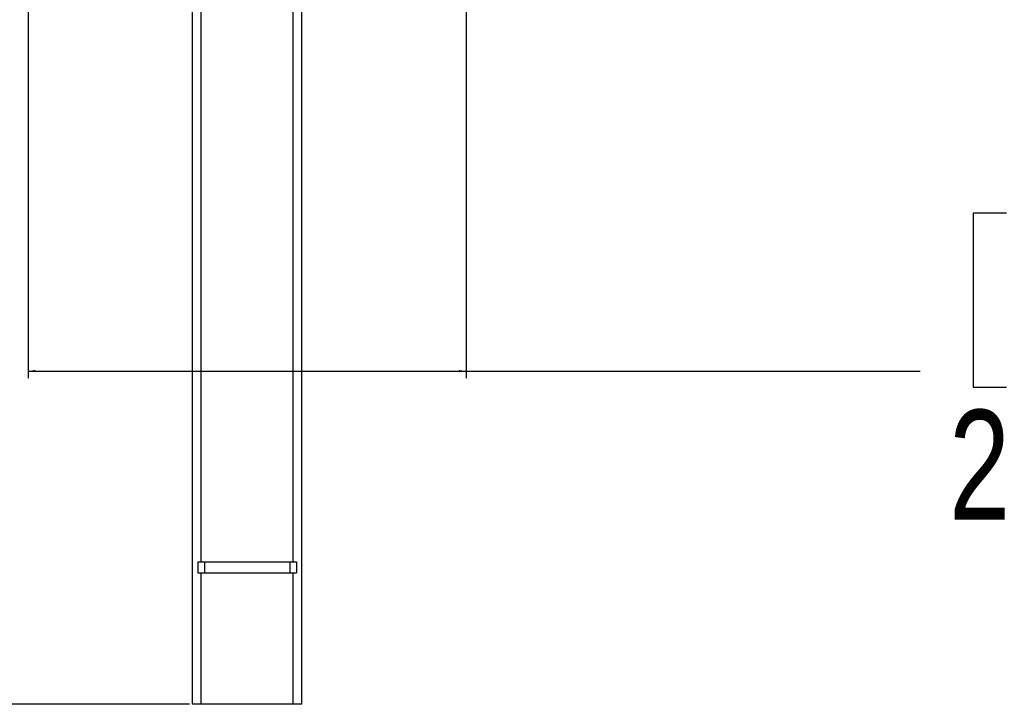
# Model space of a CAD drawing. Header units: millimetres. Extents: x 20 to 19889, y 40 to 15516.
# Tile 90 of 115: x 17788 to 18687, y 1098 to 1723. Entities that reach past the tile are written whole.
import ezdxf

# ---------------------------------------------------------------- set-up
doc = ezdxf.new("R2010")
doc.units = ezdxf.units.MM
doc.header["$LTSCALE"] = 2
doc.layers.add('COMPONENT_GEOMETRY', color=7, linetype='Continuous')
doc.styles.add('SLDTEXTSTYLE0', font='TXT', dxfattribs={"width": 0.75})
doc.dimstyles.new('SLDDIMSTYLE0', dxfattribs={"dimtxt": 100, "dimasz": 6.604, "dimexe": 0, "dimexo": 0.0625, "dimgap": 25, "dimtad": 0, "dimtih": 1, "dimtoh": 1, "dimdec": 1, "dimrnd": 1e-09, "dimzin": 12, "dimdsep": 46, "dimtxsty": 'SLDTEXTSTYLE0', "dimsah": 1, "dimcen": 0.09, "dimadec": 0, "dimazin": 3, "dimtfac": 1, "dimtdec": 1, "dimtofl": 0, "dimtmove": 0, "dimatfit": 3, "dimfxl": 1, "dimfrac": 2, "dimtolj": 1, "dimtzin": 12, "dimarcsym": 0})
doc.dimstyles.new('SLDDIMSTYLE1', dxfattribs={"dimtxt": 100, "dimasz": 6.604, "dimexe": 0, "dimexo": 0.0625, "dimgap": 25, "dimtad": 0, "dimtih": 1, "dimtoh": 1, "dimdec": 0, "dimrnd": 1e-09, "dimzin": 12, "dimdsep": 46, "dimtxsty": 'SLDTEXTSTYLE0', "dimsah": 1, "dimcen": 0.09, "dimadec": 0, "dimazin": 3, "dimtfac": 1, "dimtdec": 0, "dimtofl": 0, "dimtmove": 0, "dimatfit": 3, "dimfxl": 1, "dimfrac": 2, "dimtolj": 1, "dimtzin": 12, "dimarcsym": 0})

# ---------------------------------------------------------------- blocks, each defined once
blk = doc.blocks.new('_D_5')
at = {"layer": 'COMPONENT_GEOMETRY', "color": 7}
for p, q in [((17795.45, 2118.49), (17107.58, 2118.49)), ((17113.93, 2118.49), (17113.93, 1772.83)), ((16913.86, 1752.52), (16883.39, 1752.52)), ((16883.39, 1752.52), (16883.39, 1593.77)), ((17314, 1752.52), (17344.47, 1752.52)), ((17344.47, 1752.52), (17344.47, 1593.77)), ((16883.39, 1593.77), (16913.86, 1593.77)), ((17344.47, 1593.77), (17314, 1593.77)), ((17113.93, 1098.49), (17113.93, 1444.15)), ((17943.45, 1098.49), (17107.58, 1098.49))]:
    blk.add_line(p, q, dxfattribs=at)
for points in [[(17113.93, 2118.49), (17112.91, 2111.89), (17114.95, 2111.89)], [(17113.93, 1098.49), (17114.95, 1105.1), (17112.91, 1105.1)]]:
    blk.add_solid(points, dxfattribs=at)
at = {"layer": 'COMPONENT_GEOMETRY', "color": 7, "char_height": 100, "attachment_point": 1, "style": 'SLDTEXTSTYLE0'}
for s, insert in [('1\'8.08"', (16913.86, 1722.68)), ('510mm', (16878.1, 1573.06))]:
    blk.add_mtext(s, dxfattribs=dict(at, insert=insert))
blk = doc.blocks.new('_D_6')
at = {"layer": 'COMPONENT_GEOMETRY', "color": 7}
for p, q in [((17795.99, 2117.95), (17795.99, 1396.08)), ((18195.99, 2117.95), (18195.99, 1396.08)), ((18689.32, 1546.46), (18658.85, 1546.46)), ((18658.85, 1546.46), (18658.85, 1387.71)), ((19055.85, 1546.46), (19086.32, 1546.46)), ((19086.32, 1546.46), (19086.32, 1387.71)), ((17795.99, 1402.43), (18195.99, 1402.43)), ((18195.99, 1402.43), (18610.51, 1402.43)), ((18658.85, 1387.71), (18689.32, 1387.71)), ((19086.32, 1387.71), (19055.85, 1387.71))]:
    blk.add_line(p, q, dxfattribs=at)
for points in [[(17795.99, 1402.43), (17802.59, 1401.42), (17802.59, 1403.45)], [(18195.99, 1402.43), (18189.38, 1403.45), (18189.38, 1401.42)]]:
    blk.add_solid(points, dxfattribs=at)
at = {"layer": 'COMPONENT_GEOMETRY', "color": 7, "char_height": 100, "attachment_point": 1, "style": 'SLDTEXTSTYLE0'}
for s, insert in [('7.87in', (18689.32, 1516.62)), ('200mm', (18636.75, 1367))]:
    blk.add_mtext(s, dxfattribs=dict(at, insert=insert))

msp = doc.modelspace()

# ---------------------------------------------------------------- linework, layer by layer
at = {"color": 7, "linetype": 'Continuous', "lineweight": 25}
for p, q in [((17945.99, 1098.49), (17945.99, 2098.49)), ((17953.99, 1228.49), (17953.99, 2098.49)), ((18037.99, 1228.49), (18037.99, 2098.49)), ((18045.99, 1098.49), (18045.99, 2098.49)), ((17950.99, 1228.49), (17950.99, 1218.49)), ((17950.99, 1228.49), (17956.99, 1228.49)), ((17956.99, 1228.49), (17956.99, 1218.49)), ((17956.99, 1228.49), (18034.99, 1228.49)), ((18034.99, 1228.49), (18034.99, 1218.49)), ((18034.99, 1228.49), (18040.99, 1228.49)), ((18040.99, 1228.49), (18040.99, 1218.49)), ((17950.99, 1218.49), (17956.99, 1218.49)), ((17953.99, 1098.49), (17953.99, 1218.49)), ((17956.99, 1218.49), (18034.99, 1218.49)), ((18034.99, 1218.49), (18040.99, 1218.49)), ((18037.99, 1098.49), (18037.99, 1218.49)), ((17953.99, 1098.49), (17945.99, 1098.49)), ((18037.99, 1098.49), (17953.99, 1098.49)), ((18045.99, 1098.49), (18037.99, 1098.49))]:
    msp.add_line(p, q, dxfattribs=at)

# ---------------------------------------------------------------- dimensions: what is measured, and where the dimension line sits
at = {"layer": 'COMPONENT_GEOMETRY', "color": 7}
dim = msp.add_linear_dim(base=(17113.93, 2118.49), p1=(17945.99, 1098.49), p2=(17797.99, 2118.49), angle=90, dimstyle='SLDDIMSTYLE1', dxfattribs=at)
dim.commit()
dim.dimension.update_dxf_attribs({"geometry": '_D_5', "text_midpoint": (17113.93, 1608.49), "dimtype": 160})
dim = msp.add_linear_dim(base=(18195.99, 1402.43), p1=(17795.99, 2120.49), p2=(18195.99, 2120.49), dimstyle='SLDDIMSTYLE0', dxfattribs=at)
dim.commit()
dim.dimension.update_dxf_attribs({"geometry": '_D_6', "text_midpoint": (18872.59, 1402.43), "dimtype": 160})

doc.saveas('drawing.dxf')
